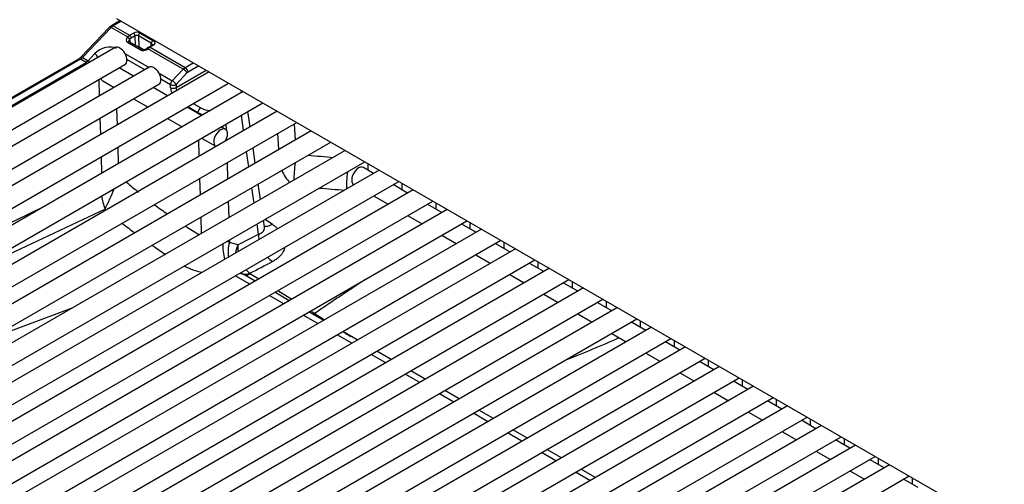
# Model space of a CAD drawing. Header units: millimetres. Extents: x 0 to 200, y 0 to 287.
# Tile 20 of 67: x 146.87 to 153.17, y 90.81 to 93.79. Entities that reach past the tile are written whole.
import ezdxf

# ---------------------------------------------------------------- set-up
doc = ezdxf.new("R2010")
doc.units = ezdxf.units.MM
doc.layers.add('148.256_BW4C_CTM', color=7, linetype='Continuous')
doc.layers.add('Standard', color=7, linetype='Continuous')

# ---------------------------------------------------------------- blocks, each defined once
blk = doc.blocks.new('SE3')
at = {"layer": '148.256_BW4C_CTM', "color": 7, "linetype": 'Continuous'}
for p, q in [((147.5094, 93.7832), (147.4527, 93.7505)), ((147.5167, 93.7789), (147.4652, 93.7492)), ((157.2288, 88.1717), (147.4884, 93.7953)), ((147.4406, 93.7408), (147.2564, 93.5486)), ((147.452, 93.7386), (147.2678, 93.5464)), ((147.4527, 93.7505), (147.4406, 93.7408)), ((147.556, 93.6785), (147.452, 93.7386)), ((147.4652, 93.7492), (147.5692, 93.6892)), ((147.5692, 93.6892), (147.5942, 93.7036)), ((147.6366, 93.7036), (147.7186, 93.6563)), ((147.555, 93.6774), (147.556, 93.6785)), ((147.556, 93.6785), (147.5692, 93.6892)), ((147.6374, 93.5967), (147.5561, 93.6439)), ((147.5677, 93.6478), (147.5661, 93.6498)), ((147.6489, 93.6006), (147.5676, 93.6478)), ((147.5706, 93.6638), (147.5696, 93.6627)), ((147.5696, 93.6627), (147.5721, 93.6452)), ((147.6048, 93.6857), (147.5798, 93.6713)), ((147.6066, 93.6252), (147.6048, 93.6857)), ((147.708, 93.6379), (147.626, 93.6852)), ((147.626, 93.6852), (147.6281, 93.6158)), ((147.4766, 93.6102), (143.8173, 91.4975)), ((147.6114, 93.6233), (147.6106, 93.6228)), ((147.6114, 93.6233), (147.6141, 93.6209)), ((147.6235, 93.6177), (147.654, 93.5988)), ((147.6567, 93.5987), (147.6281, 93.6158)), ((147.6881, 93.6107), (147.6819, 93.606)), ((147.6955, 93.6098), (147.6868, 93.603)), ((147.9123, 93.4729), (147.6868, 93.603)), ((147.7111, 93.6243), (147.6932, 93.614)), ((147.7186, 93.6236), (147.7007, 93.6133)), ((147.7007, 93.6133), (147.9255, 93.4835)), ((147.7075, 93.6223), (147.708, 93.6379)), ((147.2421, 93.537), (143.7579, 91.5254)), ((147.2546, 93.5358), (143.7704, 91.5242)), ((143.8064, 91.5034), (147.2906, 93.515)), ((147.2906, 93.515), (147.2546, 93.5358)), ((147.2678, 93.5464), (147.3037, 93.5257)), ((147.3037, 93.5257), (147.2906, 93.515)), ((147.3037, 93.5257), (147.3455, 93.5704)), ((147.5398, 93.5729), (147.6936, 93.4841)), ((147.6662, 93.4682), (147.5519, 93.5342)), ((143.8798, 91.3893), (147.5391, 93.5019)), ((147.6944, 93.4845), (144.0351, 91.3718)), ((148.0783, 93.4547), (144.2528, 91.2461)), ((147.5948, 93.427), (147.502, 93.4805)), ((147.8423, 93.3982), (147.9123, 93.4729)), ((147.8672, 93.3547), (148.0593, 93.4657)), ((147.9123, 93.4729), (147.9255, 93.4835)), ((147.9255, 93.4835), (147.9769, 93.5132)), ((148.0116, 93.4932), (147.9431, 93.4536)), ((147.3771, 93.3013), (147.374, 93.4066)), ((147.3971, 93.3968), (147.4698, 93.3548)), ((147.7576, 93.4471), (147.8423, 93.3982)), ((147.8312, 93.3729), (147.7697, 93.4084)), ((147.9365, 93.4483), (147.8666, 93.3736)), ((144.0976, 91.2635), (147.7569, 93.3762)), ((144.3153, 91.1378), (148.2033, 93.3825)), ((148.2961, 93.329), (144.4706, 91.1203)), ((147.8126, 93.3013), (147.7198, 93.3548)), ((147.8318, 93.354), (147.8312, 93.3729)), ((147.8666, 93.3736), (147.8672, 93.3547)), ((147.5948, 93.2826), (147.6876, 93.2291)), ((144.5331, 91.0121), (148.4211, 93.2568)), ((148.5138, 93.2033), (144.6884, 90.9946)), ((147.4856, 93.2196), (147.4888, 93.1143)), ((148.0303, 93.1755), (147.9376, 93.2291)), ((148.0069, 93.1938), (147.9417, 93.2315)), ((147.977, 93.2519), (148.0246, 93.2244)), ((148.3406, 93.1032), (148.3264, 93.2022)), ((148.5101, 93.2011), (148.5099, 93.2055)), ((147.3844, 93.0541), (147.3813, 93.1594)), ((147.8126, 93.1569), (147.9053, 93.1034)), ((148.0071, 93.189), (148.0069, 93.1938)), ((148.2993, 93.0794), (148.2851, 93.1783)), ((144.7509, 90.8864), (148.6388, 93.1311)), ((148.7316, 93.0775), (144.9061, 90.8689)), ((148.1835, 93.0871), (148.1553, 93.1034)), ((148.1859, 93.1211), (148.187, 93.0846)), ((148.6227, 93.1218), (148.629, 93.0183)), ((148.0152, 92.9154), (148.0121, 93.0207)), ((148.0303, 93.0312), (148.121, 92.9788)), ((148.1888, 93.0253), (148.1891, 93.0158)), ((148.5248, 92.9582), (148.5186, 93.0617)), ((144.9686, 90.7606), (148.8566, 93.0054)), ((148.9493, 92.9518), (145.1239, 90.7432)), ((147.493, 92.9724), (147.4961, 92.8671)), ((148.3738, 92.871), (148.3597, 92.9699)), ((147.3918, 92.8069), (147.3887, 92.9122)), ((148.3325, 92.8471), (148.3183, 92.9461)), ((145.1864, 90.6349), (149.0743, 92.8796)), ((149.1671, 92.8261), (145.3416, 90.6175)), ((148.1933, 92.8739), (148.1964, 92.7686)), ((149.1311, 92.8053), (149.066, 92.843)), ((149.0942, 92.8682), (149.0942, 92.8267)), ((148.0226, 92.6682), (148.0195, 92.7735)), ((145.4041, 90.5092), (149.2921, 92.7539)), ((149.3849, 92.7004), (145.5594, 90.4917)), ((148.3657, 92.6148), (148.3516, 92.7138)), ((148.407, 92.6387), (148.3929, 92.7376)), ((149.0035, 92.7347), (149.0061, 92.7332)), ((149.3489, 92.6796), (149.2561, 92.7332)), ((149.312, 92.7425), (149.312, 92.7009)), ((149.1311, 92.661), (149.2239, 92.6074)), ((145.6219, 90.3835), (149.5099, 92.6282)), ((149.6026, 92.5746), (145.7771, 90.366)), ((147.4123, 92.5771), (146.5034, 92.1496)), ((148.2007, 92.6267), (148.2038, 92.5214)), ((149.5667, 92.5539), (149.4739, 92.6074)), ((149.5297, 92.6167), (149.5297, 92.5752)), ((148.03, 92.421), (148.0268, 92.5263)), ((148.4368, 92.5116), (148.4829, 92.4796)), ((149.3489, 92.5353), (149.4417, 92.4817)), ((145.8396, 90.2578), (149.7276, 92.5025)), ((149.8204, 92.4489), (145.9949, 90.2403)), ((148.3942, 92.4157), (148.3848, 92.4815)), ((148.432, 92.4639), (148.4261, 92.5054)), ((149.7844, 92.4282), (149.6917, 92.4817)), ((149.7475, 92.491), (149.7475, 92.4495)), ((148.2081, 92.3795), (148.2086, 92.3621)), ((149.5667, 92.4096), (149.6594, 92.356)), ((146.0574, 90.132), (149.9454, 92.3768)), ((150.0381, 92.3232), (146.2127, 90.1146)), ((148.2628, 92.3486), (148.2086, 92.3621)), ((150.0022, 92.3024), (149.9094, 92.356)), ((149.9652, 92.3653), (149.9652, 92.3238)), ((149.7844, 92.2838), (149.8772, 92.2303)), ((146.2752, 90.0063), (150.1631, 92.251)), ((150.2559, 92.1975), (146.4304, 89.9888)), ((147.9132, 92.2093), (147.9209, 92.2121)), ((147.9209, 92.2121), (147.9196, 92.2129)), ((150.2199, 92.1767), (150.1272, 92.2303)), ((150.183, 92.2396), (150.183, 92.1981)), ((148.3378, 92.0959), (148.2451, 92.1494)), ((148.2744, 92.1663), (148.2956, 92.1592)), ((148.3729, 92.1161), (148.2962, 92.1604)), ((148.3421, 92.1632), (148.3964, 92.1297)), ((150.0022, 92.1581), (150.0949, 92.1046)), ((146.4929, 89.8806), (150.3809, 92.1253)), ((150.4736, 92.0718), (146.6482, 89.8631)), ((150.4377, 92.051), (150.3449, 92.1046)), ((150.4007, 92.1138), (150.4007, 92.0723)), ((148.5556, 91.9701), (148.4628, 92.0237)), ((148.5907, 91.9904), (148.4979, 92.0439)), ((148.5172, 92.0551), (148.6068, 91.9997)), ((150.2199, 92.0324), (150.3127, 91.9788)), ((146.6868, 91.7527), (147.2092, 91.9472)), ((146.7107, 89.7549), (150.5986, 91.9996)), ((150.6914, 91.946), (146.8659, 89.7374)), ((150.6554, 91.9253), (150.5627, 91.9788)), ((150.6185, 91.9881), (150.6185, 91.9466)), ((148.7733, 91.8444), (148.6806, 91.898)), ((148.8084, 91.8647), (148.7157, 91.9182)), ((148.7345, 91.9209), (148.7525, 91.9097)), ((150.4377, 91.9067), (150.5304, 91.8531)), ((146.9284, 89.6291), (150.8164, 91.8739)), ((150.9091, 91.8203), (147.0837, 89.6117)), ((150.8732, 91.7996), (150.7804, 91.8531)), ((150.8363, 91.8624), (150.8363, 91.8209)), ((148.9911, 91.7187), (148.8983, 91.7722)), ((149.0262, 91.739), (148.9334, 91.7925)), ((150.6554, 91.7809), (150.7482, 91.7274)), ((147.1462, 89.5034), (151.0341, 91.7481)), ((151.1269, 91.6946), (147.3014, 89.486)), ((151.091, 91.6738), (150.9982, 91.7274)), ((151.054, 91.7367), (151.054, 91.6952)), ((149.2088, 91.593), (149.1161, 91.6465)), ((149.2439, 91.6132), (149.1512, 91.6668)), ((150.8732, 91.6552), (150.966, 91.6017)), ((147.3639, 89.3777), (151.2519, 91.6224)), ((151.3447, 91.5689), (147.5192, 89.3602)), ((151.3087, 91.5481), (151.216, 91.6017)), ((151.2718, 91.611), (151.2718, 91.5694)), ((149.4266, 91.4672), (149.3338, 91.5208)), ((149.4617, 91.4875), (149.3689, 91.5411)), ((151.091, 91.5295), (151.1837, 91.4759)), ((147.5817, 89.252), (151.4697, 91.4967)), ((151.5624, 91.4431), (147.737, 89.2345)), ((151.5265, 91.4224), (151.4337, 91.4759)), ((151.4895, 91.4852), (151.4895, 91.4437)), ((149.6444, 91.3415), (149.5516, 91.3951)), ((149.6794, 91.3618), (149.5867, 91.4153)), ((151.3087, 91.4038), (151.4015, 91.3502)), ((147.7995, 89.1263), (151.6874, 91.371)), ((151.7802, 91.3174), (147.9547, 89.1088)), ((151.7442, 91.2967), (151.6515, 91.3502)), ((151.7073, 91.3595), (151.7073, 91.318)), ((148.0172, 89.0005), (151.9052, 91.2453)), ((149.8621, 91.2158), (149.7694, 91.2694)), ((149.8972, 91.2361), (149.8044, 91.2896)), ((151.5265, 91.2781), (151.6192, 91.2245)), ((151.9979, 91.1917), (148.1725, 88.9831)), ((151.962, 91.1709), (151.8692, 91.2245)), ((151.925, 91.2338), (151.925, 91.1923)), ((148.235, 88.8748), (152.1229, 91.1195)), ((150.0799, 91.0901), (149.9871, 91.1436)), ((150.115, 91.1103), (150.0222, 91.1639)), ((151.7442, 91.1523), (151.837, 91.0988)), ((152.2157, 91.066), (148.3902, 88.8573)), ((152.1797, 91.0452), (152.087, 91.0988)), ((152.1428, 91.1081), (152.1428, 91.0666)), ((148.4527, 88.7491), (152.3407, 90.9938)), ((150.2976, 90.9644), (150.2049, 91.0179)), ((150.3327, 90.9846), (150.24, 91.0382)), ((151.962, 91.0266), (152.0547, 90.9731)), ((152.4334, 90.9403), (148.608, 88.7316)), ((152.3975, 90.9195), (152.3047, 90.9731)), ((152.3606, 90.9823), (152.3606, 90.9408)), ((148.6705, 88.6234), (152.5584, 90.8681)), ((150.5154, 90.8386), (150.4226, 90.8922)), ((150.5505, 90.8589), (150.4577, 90.9125)), ((152.1797, 90.9009), (152.2725, 90.8473)), ((152.6153, 90.7938), (152.5225, 90.8473)), ((152.5783, 90.8566), (152.5783, 90.8151))]:
    blk.add_line(p, q, dxfattribs=at)
for centre, radius, start, end in [((147.6149, 93.6636), 0.0243, 62.86385, 114.75999), ((147.7313, 93.6367), 0.0234, 123.04839, 176.95161), ((147.6597, 93.6241), 0.0258, 245.34266, 290.93967), ((147.6622, 93.6311), 0.0319, 282.21889, 308.13849), ((147.1974, 93.607), 0.083, 302.5921, 315.31934), ((147.2691, 93.4822), 0.0392, 40.60811, 56.84365), ((147.2708, 93.4689), 0.0656, 47.28149, 59.91884), ((148.0946, 93.3717), 0.1983, 243.75689, 253.86321), ((167.3495, 305.7997), 213.6923, 264.99645, 265.039826), ((145.8977, 93.3391), 1.6955, 333.29165, 338.16796), ((149.723, 95.2702), 3.3286, 229.20611, 230.94135), ((165.0769, 282.1135), 190.1016, 265.08308, 265.131951), ((147.7683, 92.7162), 0.3823, 188.22505, 201.35278), ((325.083, -280.6438), 413.5342, 115.508102, 115.674531), ((149.723, 95.2702), 3.3286, 233.24132, 234.94629), ((149.7124, 95.245), 3.5226, 231.60386, 233.22299), ((149.723, 95.2702), 3.3286, 237.38736, 239.15563), ((149.7124, 95.245), 3.5226, 235.45222, 237.15729), ((148.173, 92.3046), 0.0676, 58.23085, 74.41424), ((148.3704, 92.306), 0.1713, 160.88668, 192.0436), ((148.4721, 92.328), 0.2103, 174.38681, 186.39606), ((147.7935, 92.4155), 0.2399, 302.07242, 306.84895), ((128.1915, 131.5785), 44.2631, 297.0747, 297.28601), ((148.3266, 92.2134), 0.0612, 223.92978, 240.45797), ((148.4721, 92.328), 0.2103, 221.49161, 230.35007), ((148.3612, 92.1957), 0.0377, 231.88999, 239.57545), ((160.1807, 109.4163), 20.9065, 236.86384, 237.07443), ((160.1807, 109.4163), 20.9065, 237.46456, 237.61504), ((145.9317, 102.6933), 11.9348, 291.79241, 293.56624)]:
    blk.add_arc(centre, radius, start, end, dxfattribs=at)
for centre, major_axis, ratio, start_param, end_param in [((147.4586, 93.7235), (0.0181, -0.0173), 0.319031, 2.225827, 3.141593), ((147.4652, 93.7084), (0.025, 0.0433), 0.57735, 0.785398, 1.169371), ((147.4652, 93.7288), (0.0125, -0.0217), 0.57735, 2.356194, 3.141982), ((147.6154, 93.6913), (-0.03, 0), 0.57735, 3.927605, 5.498401), ((147.5942, 93.6913), (0.0075, -0.013), 0.57735, 0.820438, 2.356194), ((147.6366, 93.6913), (-0.0075, -0.013), 0.57735, 3.926991, 5.497787), ((147.5763, 93.6653), (0.0274, 0.0139), 0.742475, 2.02605, 3.590451), ((147.559, 93.6684), (0.0109, -0.0103), 0.326584, 0.683962, 2.22227), ((147.56, 93.6695), (-0.0109, 0.0103), 0.326584, 3.825554, 5.363863), ((147.5601, 93.6349), (-0.0075, -0.013), 0.578051, 3.141593, 4.312398), ((147.5692, 93.6769), (0.0075, -0.013), 0.57735, 0.820438, 2.356194), ((147.5807, 93.6422), (0.0165, 0.0309), 0.597209, 0.766606, 1.150579), ((147.4163, 93.5295), (0.0917, 0.0528), 0.724967, 0.397259, 1.968055), ((147.5079, 93.5561), (-0.0313, 0.0541), 0.57735, 3.141593, 6.283185), ((147.6175, 93.6097), (0.015, -0.0002), 0.587323, 1.170082, 1.531969), ((147.6175, 93.6097), (0.015, -0.0002), 0.587323, 0.795693, 1.170082), ((147.6648, 93.6249), (-0.0371, -0.018), 0.731631, 0.458865, 1.822106), ((147.6413, 93.5877), (-0.0075, -0.013), 0.578051, 3.139836, 4.312398), ((147.6908, 93.594), (0.0089, -0.0121), 0.190732, 2.26955, 3.147343), ((147.6971, 93.5986), (0.0089, -0.012), 0.482916, 2.294529, 3.147703), ((147.7007, 93.601), (0.0075, -0.013), 0.57735, 3.141593, 3.531375), ((147.7007, 93.601), (0.0075, -0.013), 0.57735, 2.356194, 3.141593), ((147.6998, 93.573), (0.0259, 0.0428), 0.563018, 0.797077, 0.94507), ((147.2546, 93.5154), (0.0125, -0.0217), 0.57735, 2.356194, 3.141593), ((147.2546, 93.5766), (-0.025, -0.0433), 0.57735, 0.785398, 1.169371), ((147.2745, 93.5313), (0.0181, -0.0173), 0.319031, 3.121216, 3.141593), ((147.2745, 93.5313), (0.0181, -0.0173), 0.319031, 2.225827, 3.121216), ((147.3522, 93.5553), (-0.0182, 0.0171), 0.326555, 3.957519, 5.363877), ((147.7256, 93.4303), (-0.0313, 0.0541), 0.57735, 3.141593, 6.283185), ((147.9189, 93.4578), (-0.0182, 0.0171), 0.326584, 3.825554, 5.363863), ((147.9255, 93.4631), (0.0125, -0.0217), 0.57735, 0.820438, 2.356194), ((147.9437, 93.4329), (0.0118, 0.022), 0.597209, 0.766606, 1.150579), ((147.4283, 93.4509), (-0.0313, -0.0541), 0.57735, 5.754822, 6.283185), ((147.8489, 93.3831), (0.0125, 0.0217), 0.57735, 1.169371, 2.356194), ((147.8489, 93.3831), (0.0182, -0.0171), 0.326584, 0.683962, 2.22227), ((147.8489, 93.3831), (-0.025, -0.0007), 0.55677, 0.768481, 2.339278), ((147.8495, 93.3642), (0.025, 0.0007), 0.55677, 3.910074, 5.48087), ((147.8848, 93.3255), (0.0375, -0.065), 0.57735, 3.962031, 4.509663), ((147.9025, 93.3358), (-0.025, 0.0433), 0.57735, 0.820438, 1.263995), ((148.1865, 93.3179), (-0.1006, -0.0006), 0.574864, 3.229661, 3.474139), ((148.0246, 93.204), (0.0125, 0.0217), 0.57735, 0.785398, 2.356194), ((148.0953, 93.2652), (-0.1, 0.0001), 0.57735, 0.786012, 1.478668), ((148.1523, 93.033), (0.0313, 0.0541), 0.57735, 0, 3.208894), ((148.1523, 93.033), (0.0313, 0.0541), 0.57735, 4.645088, 6.283185), ((148.6344, 92.842), (0.0711, -0.1321), 0.595245, 4.525807, 5.15879), ((148.6344, 92.842), (0.0131, 0.1494), 0.061782, 1.364033, 2.145723), ((149.0347, 92.7888), (0.0312, 0.0541), 0.57735, 0, 3.141593), ((148.9719, 92.8126), (0.0129, 0.1494), 0.060672, 1.557086, 2.385135), ((148.4996, 92.5969), (0.0854, 0.1233), 0.499381, 3.367669, 3.928346), ((148.5002, 92.3588), (-0.0685, 0.1334), 0.606371, 0.849652, 1.105863), ((148.2219, 92.2955), (0.0236, -0.1481), 0.347575, 4.245584, 4.937232), ((148.5002, 92.3588), (-0.0685, 0.1334), 0.606371, 1.96799, 2.277353), ((148.1102, 92.3077), (0.2753, -0.0193), 0.523361, 3.99162, 4.471544), ((148.3493, 92.2451), (-0.0618, -0.0787), 0.552517, 0.029841, 0.805337), ((148.3535, 92.2423), (0.0508, 0.0861), 0.450745, 3.237459, 3.880111), ((148.7641, 91.9894), (0.0537, 0.0844), 0.486785, 3.699306, 3.887645)]:
    blk.add_ellipse(centre, major_axis=major_axis, ratio=ratio, start_param=start_param, end_param=end_param, dxfattribs=at)
for points, degree, knots in [([(147.5661, 93.6498), (147.566, 93.6502), (147.5656, 93.6543), (147.5671, 93.6591), (147.5696, 93.6627)], 3, [0.4427606, 0.4427606, 0.4427606, 0.4427606, 0.5, 1, 1, 1, 1]), ([(147.7186, 93.6563), (147.7242, 93.653), (147.7273, 93.6488), (147.7303, 93.6445), (147.7303, 93.6399), (147.7303, 93.6354), (147.7273, 93.6311), (147.7242, 93.6269), (147.7186, 93.6236)], 2, [0, 0, 0, 0.25, 0.25, 0.5, 0.5, 0.75, 0.75, 1, 1, 1]), ([(147.7153, 93.6278), (147.7153, 93.6286), (147.7151, 93.6304), (147.7138, 93.633), (147.7115, 93.6357), (147.7092, 93.6371), (147.708, 93.6379)], 3, [0.4920025, 0.4920025, 0.4920025, 0.4920025, 0.6059073, 0.7305206, 0.8618853, 1, 1, 1, 1]), ([(148.3942, 92.4157), (148.3961, 92.4163), (148.3999, 92.4175), (148.4052, 92.4196), (148.41, 92.4219), (148.4143, 92.4246), (148.4182, 92.4274), (148.4216, 92.4305), (148.4245, 92.4338), (148.427, 92.4373), (148.429, 92.4409), (148.4305, 92.4447), (148.4316, 92.4486), (148.4323, 92.4526), (148.4326, 92.4576), (148.4324, 92.4613), (148.432, 92.4637)], 3, [0, 0, 0, 0, 0.0424125, 0.0840847, 0.1250359, 0.1652868, 0.2048589, 0.243775, 0.282059, 0.3197361, 0.3568326, 0.3933762, 0.4293956, 0.4649212, 0.4999843, 0.5562899, 0.5562899, 0.5562899, 0.5562899]), ([(148.4829, 92.4796), (148.4855, 92.4778), (148.4906, 92.4741), (148.4979, 92.4685), (148.5048, 92.4627), (148.5114, 92.4568), (148.5158, 92.4527), (148.518, 92.4505), (148.5181, 92.4503)], 3, [0, 0, 0, 0, 0.0252864, 0.0504386, 0.0754978, 0.1005049, 0.1255013, 0.1275322, 0.1275322, 0.1275322, 0.1275322]), ([(148.2628, 92.3486), (148.2628, 92.3486), (148.2628, 92.3486), (148.2628, 92.3486), (148.3066, 92.3709), (148.3504, 92.3933), (148.3942, 92.4157)], 3, [0, 0, 0, 0, 0.000057, 0.000057, 0.000057, 1, 1, 1, 1]), ([(148.5617, 92.3285), (148.561, 92.3256), (148.5586, 92.3173), (148.5529, 92.3042), (148.5436, 92.2894), (148.532, 92.2756), (148.5195, 92.2642), (148.5072, 92.2549), (148.4957, 92.2474), (148.4873, 92.2429), (148.4831, 92.2406)], 3, [0.5910527, 0.5910527, 0.5910527, 0.5910527, 0.6253306, 0.6878311, 0.7502335, 0.8123784, 0.8747108, 0.9163626, 0.9580562, 1, 1, 1, 1]), ([(148.7525, 91.9097), (148.7678, 91.9202), (148.798, 91.9408), (148.8432, 91.9713), (148.8875, 92.0011), (148.931, 92.0302), (148.9931, 92.0716), (149.0408, 92.1034), (149.0744, 92.1257)], 3, [0, 0, 0, 0, 0.0261856, 0.0517556, 0.0767278, 0.1011212, 0.1249558, 0.1808778, 0.1808778, 0.1808778, 0.1808778])]:
    blk.add_open_spline(points, degree=degree, knots=knots, dxfattribs=at)
blk.add_open_spline([(148.2628, 92.3486), (148.2551, 92.3315), (148.2498, 92.3135), (148.2472, 92.2952)], degree=3, dxfattribs=at)

msp = doc.modelspace()

# ---------------------------------------------------------------- block references
at = {"layer": 'Standard'}
msp.add_blockref('SE3', (0, 0), dxfattribs=at)

doc.saveas('drawing.dxf')
